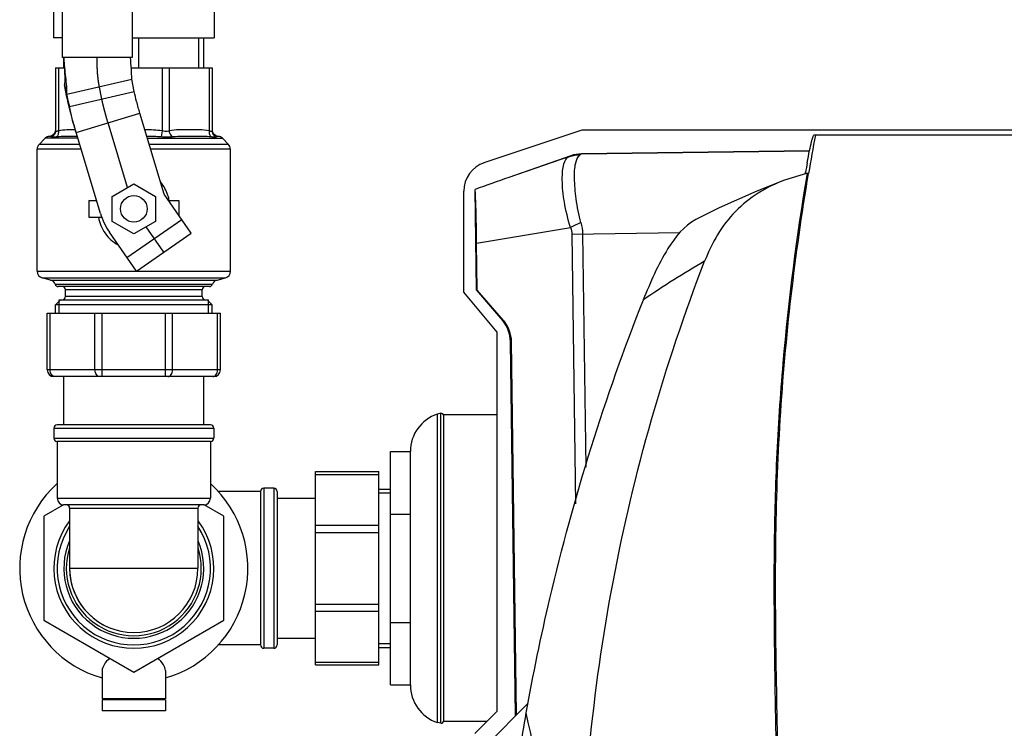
# Model space of a CAD drawing. Header units: millimetres. Extents: x 0 to 4000, y 0 to 3000.
# Tile 49 of 170: x 1713 to 2009, y 537 to 750. Entities that reach past the tile are written whole.
import ezdxf

# ---------------------------------------------------------------- set-up
doc = ezdxf.new("R2010")
doc.units = ezdxf.units.MM
doc.header["$LTSCALE"] = 219.99956
doc.layers.get('0').update_dxf_attribs({"linetype": 'CONTINUOUS'})
for name, color, linetype in [('ASSI', 7, 'CONTINUOUS'), ('CURVE', 7, 'CONTINUOUS'), ('SUPERFICI', 7, 'CONTINUOUS')]:
    doc.layers.add(name, color=color, linetype=linetype)

msp = doc.modelspace()

# ---------------------------------------------------------------- linework, layer by layer
at = {"color": 7, "linetype": 'CONTINUOUS'}
for p, q in [((1726.2, 805.79), (1726.2, 738.21)), ((1747.2, 805.79), (1747.2, 738.21)), ((1723.55, 779.09), (1723.55, 744.09)), ((1771.85, 779.09), (1771.85, 744.09)), ((1726.2, 744.09), (1723.55, 744.09)), ((1747.2, 744.09), (1771.85, 744.09)), ((1768.7, 735.09), (1768.7, 744.09)), ((1747.2, 738.21), (1726.2, 738.21)), ((1726.7, 735.09), (1726.7, 738.21)), ((1724.2, 735.09), (1726.85, 735.09)), ((1724.2, 735.09), (1724.2, 716.16)), ((1746.93, 735.09), (1771.2, 735.09)), ((1771.2, 735.09), (1771.2, 716.16)), ((1726.9, 730.03), (1727.63, 727.19)), ((1727.64, 726.3), (1726.9, 730.03)), ((1747.85, 727.97), (1747.11, 731.7)), ((1728.38, 723.46), (1727.63, 727.19)), ((1852.88, 706.64), (1882.22, 716.45)), ((1882.22, 716.45), (2139.18, 716.45)), ((1721.12, 713.95), (1719.29, 712.13)), ((1774.29, 713.95), (1776.12, 712.13)), ((2109.66, 714.93), (1951.82, 714.93)), ((1718.7, 674.05), (1718.7, 710.71)), ((1776.7, 674.05), (1776.7, 710.71)), ((1950.5, 710.2), (1882.04, 709.27)), ((1878.88, 708.71), (1860.27, 702.2)), ((1949.86, 703.45), (1943.03, 701.4)), ((1949.23, 703.26), (1949.3, 703.67)), ((1741.2, 696.54), (1747.7, 700.3)), ((1747.7, 700.3), (1754.2, 696.54)), ((1846.74, 667.77), (1846.74, 698.1)), ((1850.54, 668.37), (1850.13, 698.58)), ((1734.2, 695.29), (1736.51, 695.29)), ((1734.2, 695.29), (1734.2, 690.29)), ((1741.2, 689.04), (1741.2, 696.54)), ((1754.2, 696.54), (1754.2, 689.04)), ((1758.13, 695.29), (1761.2, 695.29)), ((1761.2, 695.29), (1761.2, 690.86)), ((1734.2, 690.29), (1738.08, 690.29)), ((1747.7, 685.28), (1741.2, 689.04)), ((1754.2, 689.04), (1747.7, 685.28)), ((1850.79, 668.38), (1850.6, 682.52)), ((1722.72, 671.44), (1720.18, 672.12)), ((1772.68, 671.44), (1775.22, 672.12)), ((1770.37, 669.49), (1725.04, 669.49)), ((1727.2, 666.49), (1727.2, 668.49)), ((1768.2, 666.49), (1768.2, 668.49)), ((1850.79, 668.38), (1850.54, 668.37)), ((1850.54, 668.37), (1858.32, 659.35)), ((1858.62, 659.35), (1850.79, 668.38)), ((1724.2, 663.99), (1725.7, 665.49)), ((1725.28, 665.49), (1770.12, 665.49)), ((1771.2, 663.99), (1769.7, 665.49)), ((1856.74, 655.85), (1846.74, 667.77)), ((1771.2, 663.99), (1724.2, 663.99)), ((1724.2, 661.49), (1724.2, 663.99)), ((1771.2, 661.49), (1771.2, 663.99)), ((1721.7, 661.49), (1773.7, 661.49)), ((1721.7, 644.49), (1721.7, 661.49)), ((1773.7, 644.49), (1773.7, 661.49)), ((1856.74, 542.17), (1856.74, 655.85)), ((1862.27, 540.72), (1860.75, 652.95)), ((1862.58, 541.02), (1861.06, 652.96)), ((1771.7, 642.49), (1723.7, 642.49)), ((1726.7, 627.99), (1726.7, 642.49)), ((1768.7, 627.99), (1768.7, 642.49)), ((1839.81, 631.46), (1838.82, 631.24)), ((1839.81, 538.53), (1839.81, 631.46)), ((1840.71, 539.32), (1840.71, 630.66)), ((1856.74, 630.99), (1840.75, 630.99)), ((1840.75, 538.99), (1840.75, 630.99)), ((1770.7, 627.99), (1724.7, 627.99)), ((1770.7, 622.99), (1724.7, 622.99)), ((1824.7, 619.99), (1830.7, 619.99)), ((1824.7, 549.99), (1824.7, 619.99)), ((1830.7, 549.99), (1830.7, 619.99)), ((1802.2, 613.99), (1821.2, 613.99)), ((1802.2, 555.99), (1802.2, 613.99)), ((1821.2, 555.99), (1821.2, 613.99)), ((1785.7, 607.99), (1785.7, 561.99)), ((1790.7, 607.99), (1790.7, 561.99)), ((1790.7, 605.99), (1802.2, 605.99)), ((1821.2, 608.74), (1824.7, 608.74)), ((1726.63, 604), (1720.7, 600.58)), ((1768.7, 603.99), (1726.7, 603.99)), ((1774.7, 600.58), (1768.78, 604)), ((1720.7, 600.58), (1720.7, 569.4)), ((1774.7, 569.4), (1774.7, 600.58)), ((1824.7, 601.24), (1830.7, 601.24)), ((1720.7, 569.4), (1747.7, 553.81)), ((1747.7, 553.81), (1774.7, 569.4)), ((1824.7, 568.74), (1830.7, 568.74)), ((1790.7, 563.99), (1802.2, 563.99)), ((1821.2, 561.24), (1824.7, 561.24)), ((1802.2, 555.99), (1821.2, 555.99)), ((1738.2, 554.28), (1738.2, 545.84)), ((1757.2, 554.28), (1757.2, 545.84)), ((1824.7, 549.99), (1830.7, 549.99)), ((1757.2, 545.84), (1738.2, 545.84)), ((1757.2, 545.54), (1738.2, 545.54)), ((1738.2, 545.54), (1738.2, 542.24)), ((1757.2, 545.54), (1757.2, 542.24)), ((1853.53, 531.98), (1866.09, 544.54)), ((1757.2, 542.24), (1738.2, 542.24)), ((1850.04, 535.47), (1856.74, 542.17)), ((1839.81, 538.53), (1838.82, 538.74)), ((1853.56, 538.99), (1840.75, 538.99))]:
    msp.add_line(p, q, dxfattribs=at)
at = {"color": 9, "linetype": 'CONTINUOUS'}
for p, q in [((1749.2, 735.09), (1749.2, 744.09)), ((1767.2, 735.09), (1767.2, 744.09)), ((1725.08, 735.09), (1725.08, 716.16)), ((1756.19, 735.09), (1756.19, 716.16)), ((1758.31, 735.09), (1758.31, 716.16)), ((1770.32, 735.09), (1770.32, 716.16)), ((1727.63, 727.19), (1747.11, 731.7)), ((1756.19, 716.16), (1755.92, 714.35)), ((1730.91, 713.95), (1721.12, 713.95)), ((1751.79, 713.95), (1774.29, 713.95)), ((1731.89, 710.71), (1718.7, 710.71)), ((1731.46, 712.13), (1719.29, 712.13)), ((1776.12, 712.13), (1752.34, 712.13)), ((1776.7, 710.71), (1752.77, 710.71)), ((1882.04, 709.27), (1882.05, 709.25)), ((1882.05, 709.25), (1950.49, 710.18)), ((1878.46, 708.51), (1860.27, 702.2)), ((1878.88, 708.7), (1878.88, 708.71)), ((1850.6, 682.52), (1878.75, 687.19)), ((1879.2, 685.22), (1911.54, 685.66)), ((1879.2, 685.22), (1880.29, 604.34)), ((1882.37, 685.26), (1883.32, 615.32)), ((1718.7, 674.05), (1776.7, 674.05)), ((1720.18, 672.12), (1775.22, 672.12)), ((1722.72, 671.44), (1772.68, 671.44)), ((1724.09, 670.16), (1771.31, 670.16)), ((1768.2, 668.49), (1727.2, 668.49)), ((1768.2, 666.49), (1727.2, 666.49)), ((1722.58, 644.49), (1722.58, 661.49)), ((1736.05, 644.49), (1736.05, 661.49)), ((1738.17, 642.49), (1738.17, 661.49)), ((1757.23, 642.49), (1757.23, 661.49)), ((1759.35, 644.49), (1759.35, 661.49)), ((1772.82, 644.49), (1772.82, 661.49)), ((1858.32, 659.35), (1858.62, 659.35)), ((1861.06, 652.96), (1860.75, 652.95)), ((1773.7, 644.49), (1721.7, 644.49)), ((1838.82, 538.74), (1838.82, 631.24)), ((1723.7, 626.99), (1771.7, 626.99)), ((1723.7, 623.99), (1771.7, 623.99)), ((1802.2, 613.11), (1821.2, 613.11)), ((1786.7, 608.99), (1786.7, 560.99)), ((1789.7, 608.99), (1789.7, 560.99)), ((1724.7, 605.99), (1770.7, 605.99)), ((1728.45, 602.99), (1766.95, 602.99)), ((1802.2, 597.88), (1821.2, 597.88)), ((1802.2, 595.76), (1821.2, 595.76)), ((1802.2, 574.22), (1821.2, 574.22)), ((1802.2, 572.1), (1821.2, 572.1)), ((1802.2, 556.87), (1821.2, 556.87))]:
    msp.add_line(p, q, dxfattribs=at)
at = {"color": 2, "linetype": 'CONTINUOUS'}
for p, q in [((1725.28, 661.49), (1725.28, 665.49)), ((1770.12, 661.49), (1770.12, 665.49)), ((1821.2, 607.59), (1824.7, 607.59)), ((1821.2, 562.39), (1824.7, 562.39))]:
    msp.add_line(p, q, dxfattribs=at)
at = {"color": 7, "linetype": 'CONTINUOUS'}
for points in [[(1724.16, 716.16), (1724.13, 716.01), (1723.94, 715.53), (1723.62, 715.11), (1723.19, 714.79), (1722.69, 714.59), (1722.37, 714.53)], [(1773.04, 714.53), (1772.72, 714.59), (1772.23, 714.78), (1771.8, 715.1), (1771.48, 715.51), (1771.27, 715.99), (1771.25, 716.17)], [(1943.03, 701.41), (1934.65, 698.09), (1923.4, 693.07), (1916.4, 689.59)]]:
    msp.add_lwpolyline(points, dxfattribs=at)
msp.add_circle((1747.7, 692.79), 4, dxfattribs=at)
for centre, radius, start, end in [((1722.53, 712.54), 2, 94.7097, 135), ((1772.87, 712.54), 2, 45, 85.2903), ((2657.45, 584.73), 717.12, 169.53934, 170.47477), ((1720.7, 710.71), 2, 135, 180), ((1774.7, 710.71), 2, 0, 45), ((1855.74, 698.1), 9, 108.4836, 180.0163), ((2656.1, 581.52), 717.28, 169.95542, 170.19495), ((2101.58, 11.3), 731.84, 109.2529, 110.09593), ((1720.7, 674.05), 2, 180, 255), ((1774.7, 674.05), 2, 285, 360), ((1722.2, 669.51), 2, 19.1607, 75), ((1773.2, 669.51), 2, 105, 160.8393), ((1725.04, 670.49), 1, 199.1607, 270), ((1726.2, 668.49), 1, 0, 90), ((1769.2, 668.49), 1, 90, 180), ((1770.37, 670.49), 1, 270, 340.8393), ((1726.2, 666.49), 1, 270, 360), ((1769.2, 666.49), 1, 180, 270), ((1723.7, 644.49), 2, 180, 270), ((1771.7, 644.49), 2, 270, 360), ((1842.55, 619.99), 11.85, 108.3247, 180), ((1839.91, 630.66), 0.8, 0, 97.0055), ((1724.7, 626.99), 1, 90, 180), ((1770.7, 626.99), 1, 0, 90), ((1724.7, 623.99), 1, 180, 270), ((1770.7, 623.99), 1, 270, 360), ((1747.7, 584.99), 34.25, 132.3637, 253.8531), ((1747.7, 584.99), 34.25, 286.1469, 47.6363), ((1786.7, 607.99), 1, 90, 180), ((1789.7, 607.99), 1, 0, 90), ((1726.7, 605.99), 2, 180, 270), ((1768.7, 605.99), 2, 270, 360), ((1727.45, 602.99), 1, 0, 90), ((1767.95, 602.99), 1, 90, 180), ((1747.7, 584.99), 24, 143.5151, 36.4827), ((1747.7, 584.99), 23, 146.8326, 33.1675), ((1747.7, 584.99), 19.25, 180.002, 248.5826), ((1747.7, 584.99), 19.25, 359.2504, 359.998), ((1786.7, 561.99), 1, 180, 270), ((1789.7, 561.99), 1, 270, 360), ((1842.55, 549.99), 11.85, 180, 251.6753), ((1839.91, 539.32), 0.8, 262.9945, 360)]:
    msp.add_arc(centre, radius, start, end, dxfattribs=at)
at = {"color": 9, "linetype": 'CONTINUOUS'}
for centre, radius, start, end in [((1882.19, 699.19), 10.07, 90.8363, 109.2113), ((1911.35, 620.89), 73.89, 113.4846, 116.1794), ((2064.82, 425.38), 290.89, 120.0792, 124.3591), ((1747.7, 584.99), 21, 156.8533, 23.1467), ((1747.7, 584.99), 20.25, 162.1783, 17.8216)]:
    msp.add_arc(centre, radius, start, end, dxfattribs=at)
at = {"color": 7, "linetype": 'CONTINUOUS'}
for centre, major_axis, ratio, end_param in [((1882.18, 699.27), (-0.14, 10), 0.999848, 0.32284), ((1850.75, 652.82), (10, 0.14), 0.999848, 0.698057), ((1851, 652.82), (10.06, 0.14), 0.994008, 0.698057)]:
    msp.add_ellipse(centre, major_axis=major_axis, ratio=ratio, start_param=0, end_param=end_param, dxfattribs=at)
for points, knots in [([(1726.7, 738.21), (1726.74, 736.74), (1726.89, 734.59), (1727, 731.86), (1726.97, 730.6), (1726.9, 730.03)], [0, 0, 0, 0, 0.538816, 0.790425, 1, 1, 1, 1]), ([(1727.63, 727.19), (1727.65, 727.96), (1727.56, 729.65), (1727.21, 733.32), (1726.87, 736.22), (1726.7, 738.21)], [0, 0, 0, 0, 0.208789, 0.45945, 1, 1, 1, 1]), ([(1747.11, 731.7), (1747.1, 732.68), (1746.95, 734.86), (1746.78, 737.03), (1746.7, 738.21)], [0, 0, 0, 0, 0.454575, 1, 1, 1, 1]), ([(1949.81, 706.62), (1950.03, 707.85), (1950.43, 709.96), (1950.96, 712.38), (1951.33, 713.75), (1951.52, 714.4), (1951.66, 714.73), (1951.77, 714.93), (1951.82, 714.93)], [0, 0, 0, 0, 0.435024, 0.754115, 0.861503, 0.936324, 0.981275, 1, 1, 1, 1]), ([(1942.6, 474.29), (1941.67, 493.38), (1940.66, 522.06), (1940, 560.33), (1939.82, 589.06), (1940.5, 617.8), (1943.06, 656.03), (1946.68, 684.57), (1949.86, 703.45)], [0, 0, 0, 0, 0.249689, 0.374701, 0.499773, 0.624872, 0.749968, 1, 1, 1, 1]), ([(1947.37, 407.02), (1945.42, 431.64), (1942.3, 481.03), (1940.57, 542.87), (1940.12, 592.43), (1941.82, 641.97), (1946.11, 678.97), (1950.21, 703.4)], [0, 0, 0, 0, 0.249461, 0.499575, 0.62473, 0.749894, 1, 1, 1, 1]), ([(1943.03, 701.41), (1937.56, 699.36), (1927.18, 693.02), (1921.14, 682.55), (1919.03, 677.1)], [0, 0, 0, 0, 0.499415, 1, 1, 1, 1]), ([(1850.6, 682.52), (1850.57, 684.44), (1850.51, 688.05), (1850.42, 692.84), (1850.26, 696.26), (1850.23, 698.03), (1850.13, 698.58)], [0, 0, 0, 0, 0.359915, 0.672446, 0.895411, 1, 1, 1, 1]), ([(1916.4, 689.59), (1912.82, 687.74), (1906.51, 679.59), (1902.72, 670.76), (1900.62, 665.46)], [0, 0, 0, 0, 0.414418, 1, 1, 1, 1]), ([(1881.97, 481.39), (1882.1, 514.7), (1888.57, 581.48), (1906.98, 645.98), (1919.03, 677.1)], [0, 0, 0, 0, 0.499578, 1, 1, 1, 1]), ([(1865.47, 541.6), (1867.54, 553.09), (1876.26, 595.18), (1889.13, 636.41), (1900.64, 665.51)], [0, 0, 0, 0, 0.271633, 1, 1, 1, 1]), ([(1740.43, 558.01), (1739.81, 557.43), (1738.81, 556.35), (1738.2, 554.91), (1738.2, 554.28)], [0, 0, 0, 0, 0.573362, 1, 1, 1, 1]), ([(1757.2, 554.28), (1757.2, 554.91), (1756.6, 556.35), (1755.59, 557.43), (1754.97, 558)], [0, 0, 0, 0, 0.42662, 1, 1, 1, 1]), ([(1861.47, 510.75), (1861.66, 513.23), (1862.6, 523.56), (1864.08, 533.83), (1865.47, 541.59)], [0, 0, 0, 0, 0.239708, 1, 1, 1, 1])]:
    msp.add_open_spline(points, degree=3, knots=knots, dxfattribs=at)
at = {"color": 9, "linetype": 'CONTINUOUS'}
for points, knots in [([(1724.2, 716.16), (1724.2, 715.78), (1723.97, 715.01), (1723.36, 714.5), (1723.01, 714.35)], [0, 0, 0, 0, 0.498627, 1, 1, 1, 1]), ([(1725.08, 716.16), (1724.96, 716.12), (1724.74, 716.04), (1724.47, 715.98), (1724.26, 716.01), (1724.2, 716.11), (1724.2, 716.16)], [0, 0, 0, 0, 0.396079, 0.684933, 0.865772, 1, 1, 1, 1]), ([(1725.08, 716.16), (1725.12, 715.8), (1725.07, 715.12), (1724.68, 714.52), (1724.43, 714.35)], [0, 0, 0, 0, 0.545213, 1, 1, 1, 1]), ([(1730.15, 716.52), (1729.3, 716.52), (1727.61, 716.49), (1725.91, 716.33), (1725.08, 716.16)], [0, 0, 0, 0, 0.49925, 1, 1, 1, 1]), ([(1757.34, 715.99), (1757.25, 715.99), (1756.86, 716.01), (1756.48, 716.09), (1756.19, 716.16)], [0, 0, 0, 0, 0.241565, 1, 1, 1, 1]), ([(1758.31, 716.16), (1758.24, 716.13), (1757.93, 716.04), (1757.6, 715.99), (1757.34, 715.99)], [0, 0, 0, 0, 0.227499, 1, 1, 1, 1]), ([(1770.32, 716.16), (1769.34, 716.37), (1767.33, 716.52), (1764.32, 716.53), (1761.31, 716.52), (1759.3, 716.37), (1758.31, 716.16)], [0, 0, 0, 0, 0.250297, 0.500001, 0.749704, 1, 1, 1, 1]), ([(1758.31, 716.16), (1758.33, 715.97), (1758.48, 715.28), (1758.9, 714.61), (1759.35, 714.35)], [0, 0, 0, 0, 0.271175, 1, 1, 1, 1]), ([(1770.32, 716.16), (1770.29, 715.8), (1770.33, 715.12), (1770.72, 714.52), (1770.97, 714.35)], [0, 0, 0, 0, 0.545213, 1, 1, 1, 1]), ([(1770.97, 715.99), (1770.93, 715.99), (1770.71, 716.02), (1770.49, 716.1), (1770.32, 716.16)], [0, 0, 0, 0, 0.190273, 1, 1, 1, 1]), ([(1771.2, 716.16), (1771.2, 716.11), (1771.15, 716.01), (1771.03, 715.99), (1770.97, 715.99)], [0, 0, 0, 0, 0.42593, 1, 1, 1, 1]), ([(1771.2, 716.16), (1771.2, 715.78), (1771.43, 715.01), (1772.05, 714.5), (1772.39, 714.35)], [0, 0, 0, 0, 0.498628, 1, 1, 1, 1]), ([(1723.01, 714.35), (1722.92, 714.4), (1722.77, 714.46), (1722.57, 714.5), (1722.47, 714.52), (1722.41, 714.53), (1722.39, 714.54), (1722.37, 714.53), (1722.37, 714.53)], [0, 0, 0, 0, 0.442834, 0.752215, 0.860435, 0.93789, 0.984458, 1, 1, 1, 1]), ([(1724.43, 714.35), (1724.13, 714.31), (1723.66, 714.25), (1723.16, 714.27), (1723.01, 714.35)], [0, 0, 0, 0, 0.642701, 1, 1, 1, 1]), ([(1730.73, 714.53), (1729.63, 714.54), (1727.53, 714.53), (1725.42, 714.48), (1724.43, 714.35)], [0, 0, 0, 0, 0.525347, 1, 1, 1, 1]), ([(1757.72, 714.27), (1757.57, 714.27), (1756.98, 714.28), (1756.38, 714.31), (1755.92, 714.35)], [0, 0, 0, 0, 0.243246, 1, 1, 1, 1]), ([(1759.35, 714.35), (1759.22, 714.34), (1758.68, 714.29), (1758.14, 714.27), (1757.72, 714.27)], [0, 0, 0, 0, 0.236981, 1, 1, 1, 1]), ([(1770.97, 714.35), (1770.13, 714.46), (1768.34, 714.53), (1765.54, 714.54), (1762.51, 714.53), (1760.42, 714.46), (1759.35, 714.35)], [0, 0, 0, 0, 0.220285, 0.460876, 0.721603, 1, 1, 1, 1]), ([(1771.89, 714.27), (1771.83, 714.27), (1771.52, 714.28), (1771.21, 714.32), (1770.97, 714.35)], [0, 0, 0, 0, 0.208964, 1, 1, 1, 1]), ([(1772.39, 714.35), (1772.37, 714.34), (1772.2, 714.27), (1772.03, 714.27), (1771.89, 714.27)], [0, 0, 0, 0, 0.177928, 1, 1, 1, 1]), ([(1773.04, 714.53), (1773.04, 714.53), (1773.01, 714.54), (1772.99, 714.53), (1772.94, 714.52), (1772.83, 714.5), (1772.64, 714.46), (1772.48, 714.4), (1772.39, 714.35)], [0, 0, 0, 0, 0.015542, 0.06211, 0.139567, 0.247788, 0.557172, 1, 1, 1, 1]), ([(1882.05, 709.25), (1882.05, 709.21), (1881.83, 709.13), (1881.73, 709.02), (1881.63, 708.95)], [0, 0, 0, 0, 0.271404, 1, 1, 1, 1]), ([(1878.75, 687.19), (1877.97, 689.7), (1876.87, 694.44), (1876.22, 700.15), (1876.34, 704.01), (1876.7, 706.45), (1877.59, 708.16), (1878.46, 708.51)], [0, 0, 0, 0, 0.354893, 0.657055, 0.777196, 0.873106, 1, 1, 1, 1]), ([(1878.88, 708.7), (1878.88, 708.65), (1878.66, 708.63), (1878.56, 708.55), (1878.46, 708.51)], [0, 0, 0, 0, 0.266421, 1, 1, 1, 1]), ([(1881.9, 688.65), (1881.28, 691), (1880.41, 695.44), (1879.9, 701.51), (1879.99, 705.91), (1880.88, 708.45), (1881.63, 708.95)], [0, 0, 0, 0, 0.350531, 0.651918, 0.871044, 1, 1, 1, 1]), ([(1758.34, 695.3), (1758.24, 695.81), (1757.73, 697.79), (1756.74, 699.65), (1755.78, 700.83)], [0, 0, 0, 0, 0.252444, 1, 1, 1, 1]), ([(1737.07, 690.28), (1737.4, 688.57), (1738.76, 685.24), (1741.44, 682.8), (1742.97, 681.99)], [0, 0, 0, 0, 0.50185, 1, 1, 1, 1]), ([(1723.99, 642.49), (1723.81, 642.49), (1723.4, 642.61), (1722.94, 643.08), (1722.65, 643.73), (1722.58, 644.23), (1722.58, 644.49)], [0, 0, 0, 0, 0.209483, 0.444656, 0.71201, 1, 1, 1, 1]), ([(1737.47, 642.49), (1737.28, 642.49), (1736.88, 642.61), (1736.42, 643.08), (1736.12, 643.73), (1736.05, 644.23), (1736.05, 644.49)], [0, 0, 0, 0, 0.209483, 0.444656, 0.71201, 1, 1, 1, 1]), ([(1757.94, 642.49), (1758.12, 642.49), (1758.53, 642.61), (1758.99, 643.08), (1759.28, 643.73), (1759.35, 644.23), (1759.35, 644.49)], [0, 0, 0, 0, 0.209483, 0.444656, 0.71201, 1, 1, 1, 1]), ([(1771.41, 642.49), (1771.6, 642.49), (1772, 642.61), (1772.46, 643.08), (1772.76, 643.73), (1772.82, 644.23), (1772.82, 644.49)], [0, 0, 0, 0, 0.209483, 0.444656, 0.71201, 1, 1, 1, 1]), ([(1881.97, 481.39), (1880.33, 486.39), (1874.08, 506.25), (1868.79, 526.41), (1865.48, 541.61)], [0, 0, 0, 0, 0.2527, 1, 1, 1, 1])]:
    msp.add_open_spline(points, degree=3, knots=knots, dxfattribs=at)
for points in [[(1756.19, 716.16), (1754.49, 716.41), (1752.75, 716.47), (1751.03, 716.5)], [(1755.92, 714.35), (1754.49, 714.46), (1753.06, 714.5), (1751.63, 714.51)], [(1878.46, 708.51), (1879.47, 708.86), (1880.56, 709), (1881.63, 708.95)], [(1881.9, 688.65), (1882.19, 687.55), (1882.36, 686.4), (1882.37, 685.26)], [(1878.75, 687.19), (1879.02, 686.58), (1879.19, 685.89), (1879.2, 685.22)]]:
    msp.add_open_spline(points, degree=3, dxfattribs=at)
at = {"layer": 'ASSI', "color": 7, "linetype": 'CONTINUOUS'}
for p, q in [((1723.7, 626.99), (1723.7, 623.99)), ((1771.7, 626.99), (1771.7, 623.99)), ((1724.7, 622.99), (1724.7, 605.99)), ((1770.7, 622.99), (1770.7, 605.99)), ((1789.7, 608.99), (1786.7, 608.99)), ((1785.7, 607.99), (1773.05, 607.99)), ((1728.45, 602.99), (1728.45, 584.99)), ((1766.95, 602.99), (1766.95, 584.99)), ((1785.7, 561.99), (1773.05, 561.99)), ((1789.7, 560.99), (1786.7, 560.99))]:
    msp.add_line(p, q, dxfattribs=at)
at = {"layer": 'ASSI', "color": 9, "linetype": 'CONTINUOUS'}
msp.add_line((1728.45, 584.99), (1766.95, 584.99), dxfattribs=at)
at = {"layer": 'ASSI', "color": 7, "linetype": 'CONTINUOUS'}
msp.add_arc((1747.7, 584.99), 19.25, 180, 360, dxfattribs=at)
at = {"layer": 'CURVE', "color": 40, "linetype": 'CONTINUOUS'}
for p, q in [((1736.7, 737.26), (1736.7, 738.21)), ((1738.12, 725.72), (1737.3, 729.81)), ((1745.78, 699.19), (1739.96, 718.59)), ((1756.7, 679.79), (1751.41, 687.43))]:
    msp.add_line(p, q, dxfattribs=at)
for points, knots in [([(1737.3, 729.81), (1737.28, 729.93), (1737.24, 730.12), (1737.21, 730.34), (1737.18, 730.47), (1737.17, 730.56), (1737.15, 730.64), (1737.14, 730.7), (1737.14, 730.74), (1737.13, 730.77), (1737.13, 730.79), (1737.13, 730.8), (1737.12, 730.81), (1737.12, 730.82), (1737.12, 730.83), (1737.12, 730.86), (1737.11, 730.9), (1737.11, 730.95), (1737.1, 731), (1737.09, 731.07), (1737.07, 731.2), (1737.05, 731.37), (1737.03, 731.55), (1737.01, 731.67), (1737, 731.74), (1737, 731.79), (1736.99, 731.85), (1736.98, 731.89), (1736.98, 731.91), (1736.98, 731.93), (1736.98, 731.94), (1736.97, 731.96), (1736.97, 731.98), (1736.97, 732.02), (1736.96, 732.07), (1736.96, 732.15), (1736.95, 732.24), (1736.94, 732.36), (1736.93, 732.47), (1736.91, 732.59), (1736.9, 732.7), (1736.89, 732.82), (1736.88, 732.91), (1736.88, 732.99), (1736.87, 733.05), (1736.87, 733.1), (1736.86, 733.13), (1736.86, 733.15), (1736.86, 733.16), (1736.86, 733.18), (1736.86, 733.2), (1736.85, 733.24), (1736.85, 733.29), (1736.85, 733.35), (1736.84, 733.43), (1736.83, 733.53), (1736.83, 733.66), (1736.82, 733.78), (1736.81, 733.9), (1736.8, 734.02), (1736.79, 734.15), (1736.79, 734.27), (1736.78, 734.36), (1736.78, 734.42), (1736.77, 734.45), (1736.77, 734.47), (1736.77, 734.49), (1736.77, 734.53), (1736.77, 734.58), (1736.77, 734.67), (1736.76, 734.77), (1736.75, 734.94), (1736.75, 735.16), (1736.74, 735.37), (1736.73, 735.54), (1736.73, 735.65), (1736.72, 735.73), (1736.72, 735.78), (1736.72, 735.82), (1736.72, 735.84), (1736.72, 735.87), (1736.72, 735.89), (1736.72, 735.96), (1736.72, 736.06), (1736.72, 736.19), (1736.71, 736.33), (1736.71, 736.51), (1736.71, 736.82), (1736.7, 737.08), (1736.7, 737.26)], [0, 0, 0, 0, 0.0625, 0.09375, 0.109375, 0.125, 0.140625, 0.148438, 0.15625, 0.160156, 0.164062, 0.166016, 0.166992, 0.167969, 0.169922, 0.171875, 0.179688, 0.1875, 0.195312, 0.203125, 0.21875, 0.25, 0.28125, 0.296875, 0.304688, 0.3125, 0.320312, 0.328125, 0.330078, 0.332031, 0.333984, 0.335938, 0.339844, 0.34375, 0.351562, 0.359375, 0.375, 0.390625, 0.40625, 0.421875, 0.4375, 0.453125, 0.46875, 0.476562, 0.484375, 0.492188, 0.496094, 0.498047, 0.5, 0.501953, 0.503906, 0.507812, 0.515625, 0.523438, 0.53125, 0.546875, 0.5625, 0.578125, 0.59375, 0.609375, 0.625, 0.640625, 0.65625, 0.660156, 0.664062, 0.666016, 0.667969, 0.671875, 0.679688, 0.6875, 0.703125, 0.71875, 0.75, 0.78125, 0.796875, 0.8125, 0.820312, 0.828125, 0.832031, 0.833984, 0.835938, 0.839844, 0.84375, 0.859375, 0.875, 0.890625, 0.90625, 0.9375, 1, 1, 1, 1]), ([(1739.96, 718.59), (1739.92, 718.75), (1739.82, 719.07), (1739.71, 719.44), (1739.64, 719.68), (1739.61, 719.79), (1739.59, 719.87), (1739.56, 719.95), (1739.52, 720.09), (1739.47, 720.3), (1739.4, 720.55), (1739.34, 720.75), (1739.29, 720.92), (1739.26, 721.02), (1739.24, 721.1), (1739.23, 721.15), (1739.22, 721.19), (1739.21, 721.21), (1739.21, 721.23), (1739.2, 721.25), (1739.19, 721.29), (1739.18, 721.34), (1739.16, 721.42), (1739.12, 721.55), (1739.07, 721.74), (1739.02, 721.94), (1738.98, 722.09), (1738.94, 722.21), (1738.92, 722.31), (1738.9, 722.37), (1738.89, 722.41), (1738.88, 722.44), (1738.88, 722.47), (1738.87, 722.51), (1738.85, 722.57), (1738.83, 722.67), (1738.8, 722.78), (1738.77, 722.89), (1738.74, 723), (1738.71, 723.12), (1738.68, 723.23), (1738.66, 723.34), (1738.63, 723.44), (1738.61, 723.51), (1738.6, 723.56), (1738.59, 723.59), (1738.59, 723.62), (1738.58, 723.63), (1738.58, 723.64), (1738.58, 723.65), (1738.58, 723.66), (1738.57, 723.69), (1738.56, 723.73), (1738.55, 723.78), (1738.54, 723.83), (1738.52, 723.89), (1738.49, 724.01), (1738.45, 724.18), (1738.41, 724.35), (1738.38, 724.49), (1738.36, 724.57), (1738.35, 724.64), (1738.34, 724.68), (1738.33, 724.71), (1738.33, 724.73), (1738.32, 724.74), (1738.32, 724.76), (1738.31, 724.79), (1738.31, 724.83), (1738.29, 724.89), (1738.28, 724.97), (1738.26, 725.06), (1738.23, 725.19), (1738.18, 725.41), (1738.14, 725.59), (1738.12, 725.72)], [0, 0, 0, 0, 0.0625, 0.125, 0.140625, 0.15625, 0.164062, 0.171875, 0.1875, 0.21875, 0.25, 0.28125, 0.296875, 0.3125, 0.320312, 0.328125, 0.332031, 0.333984, 0.335938, 0.339844, 0.34375, 0.351562, 0.359375, 0.375, 0.40625, 0.4375, 0.453125, 0.46875, 0.484375, 0.492188, 0.496094, 0.5, 0.503906, 0.507812, 0.515625, 0.53125, 0.546875, 0.5625, 0.578125, 0.59375, 0.609375, 0.625, 0.640625, 0.648438, 0.65625, 0.660156, 0.664062, 0.666016, 0.666992, 0.667969, 0.669922, 0.671875, 0.679688, 0.6875, 0.695312, 0.703125, 0.71875, 0.75, 0.78125, 0.796875, 0.8125, 0.820312, 0.828125, 0.832031, 0.833984, 0.835938, 0.839844, 0.84375, 0.851562, 0.859375, 0.875, 0.890625, 0.90625, 0.9375, 1, 1, 1, 1])]:
    msp.add_open_spline(points, degree=3, knots=knots, dxfattribs=at)
at = {"layer": 'SUPERFICI', "color": 9, "linetype": 'CONTINUOUS'}
for p, q in [((1728.38, 723.46), (1747.85, 727.97)), ((1727.64, 726.3), (1728.38, 723.46)), ((1730.38, 715.71), (1749.54, 721.46)), ((1745.63, 678.21), (1762.08, 689.59))]:
    msp.add_line(p, q, dxfattribs=at)
at = {"layer": 'SUPERFICI', "color": 7, "linetype": 'CONTINUOUS'}
for p, q in [((1756.83, 697.18), (1749.54, 721.46)), ((1737.67, 691.43), (1730.38, 715.71)), ((1764.92, 685.48), (1756.83, 697.18)), ((1748.48, 674.1), (1740.38, 685.8)), ((1748.48, 674.1), (1764.92, 685.48))]:
    msp.add_line(p, q, dxfattribs=at)
msp.add_arc((1756.83, 697.18), 20, 196.6992, 214.6952, dxfattribs=at)
for points, knots in [([(1749.54, 721.46), (1749.19, 722.63), (1748.58, 724.79), (1748.05, 726.97), (1747.85, 727.97)], [0, 0, 0, 0, 0.545628, 1, 1, 1, 1]), ([(1730.38, 715.71), (1729.81, 717.62), (1728.82, 721.13), (1727.97, 724.68), (1727.64, 726.3)], [0, 0, 0, 0, 0.54562, 1, 1, 1, 1]), ([(1730.38, 715.71), (1729.97, 717.11), (1729.24, 719.68), (1728.62, 722.27), (1728.38, 723.46)], [0, 0, 0, 0, 0.54562, 1, 1, 1, 1])]:
    msp.add_open_spline(points, degree=3, knots=knots, dxfattribs=at)

doc.saveas('drawing.dxf')
